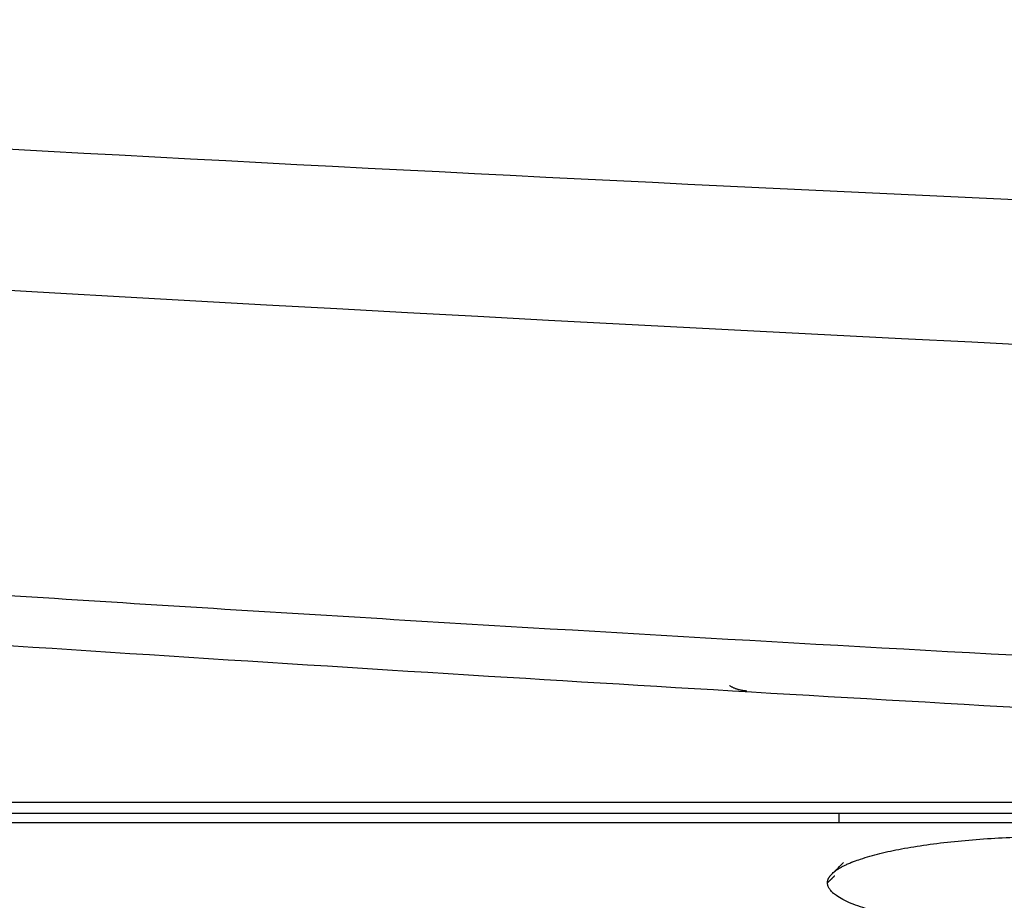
# Model space of a CAD drawing. Header units: millimetres. Extents: x 9946 to 11276, y -3292 to -1962.
# Tile 74 of 170: x 10843 to 10856, y -2579 to -2567. Entities that reach past the tile are written whole.
import ezdxf

# ---------------------------------------------------------------- set-up
doc = ezdxf.new("R2010")
doc.units = ezdxf.units.MM
doc.layers.add('ROXX NEO lite', color=7, linetype='Continuous', true_color=0x000000)

msp = doc.modelspace()

# ---------------------------------------------------------------- linework, layer by layer
at = {"layer": 'ROXX NEO lite', "color": 18, "lineweight": -3, "true_color": 0x000000}
for points, knots in [([(10922.154, -2570.992), (10906.599, -2570.88), (10870.933, -2570.176), (10835.326, -2568.318), (10815.256, -2566.875)], [-107.012715, -107.012715, -107.012715, -107.012715, -60.347685, 0, 0, 0, 0]), ([(10816.054, -2568.707), (10855.79, -2571.667), (10935.838, -2574.644), (11015.885, -2571.668), (11055.621, -2568.707)], [-239.897742, -239.897742, -239.897742, -239.897742, -119.948874, 0, 0, 0, 0]), ([(11052.5, -2572.829), (11048.69, -2573.134), (11041.012, -2573.718), (11025.385, -2574.782), (11005.276, -2575.907), (10979.985, -2576.897), (10957.734, -2577.374), (10938.986, -2577.507), (10924.374, -2577.467), (10909.125, -2577.27), (10893.148, -2576.894), (10879.14, -2576.408), (10867.456, -2575.897), (10858.432, -2575.448), (10850.677, -2575.013), (10844.319, -2574.625), (10839.47, -2574.313), (10834.536, -2573.979), (10830.352, -2573.682), (10826.959, -2573.432), (10824.818, -2573.27), (10823.094, -2573.138), (10821.794, -2573.037), (10820.709, -2572.951), (10819.939, -2572.89), (10819.511, -2572.856), (10819.271, -2572.837), (10819.176, -2572.829)], [-233.575017, -233.575017, -233.575017, -233.575017, -218.976622, -204.37818, -175.181296, -145.984412, -116.787528, -102.189086, -87.590645, -72.992203, -58.393761, -43.795319, -36.496098, -29.196877, -21.897656, -18.248045, -14.598435, -10.948824, -7.299214, -5.474409, -3.649603, -2.737201, -1.824798, -0.912396, -0.456194, -0.228094, 0, 0, 0, 0]), ([(10902.24, -2577.802), (10902.147, -2577.8), (10902.055, -2577.798), (10901.963, -2577.796), (10901.902, -2577.794), (10901.841, -2577.793), (10901.78, -2577.791), (10901.555, -2577.786), (10901.329, -2577.781), (10901.104, -2577.775), (10901.013, -2577.773), (10900.923, -2577.771), (10900.832, -2577.769), (10900.673, -2577.765), (10900.515, -2577.761), (10900.356, -2577.757), (10900.087, -2577.751), (10899.817, -2577.744), (10899.547, -2577.737), (10899.405, -2577.734), (10899.262, -2577.73), (10899.119, -2577.727), (10898.975, -2577.723), (10898.831, -2577.72), (10898.687, -2577.716), (10898.385, -2577.708), (10898.084, -2577.701), (10897.782, -2577.693), (10897.468, -2577.685), (10897.154, -2577.677), (10896.839, -2577.669), (10896.724, -2577.666), (10896.609, -2577.662), (10896.494, -2577.659), (10896.283, -2577.654), (10896.073, -2577.648), (10895.862, -2577.643), (10895.527, -2577.634), (10895.192, -2577.624), (10894.856, -2577.615), (10894.512, -2577.606), (10894.168, -2577.596), (10893.824, -2577.587), (10889.519, -2577.465), (10884.397, -2577.298), (10880.064, -2577.133), (10875.149, -2576.947), (10870.093, -2576.727), (10864.899, -2576.469), (10862.162, -2576.333), (10859.52, -2576.193), (10856.975, -2576.052), (10854.169, -2575.895), (10851.46, -2575.736), (10848.85, -2575.575), (10845.978, -2575.398), (10843.206, -2575.219), (10840.534, -2575.04), (10839.129, -2574.946), (10837.724, -2574.85), (10836.321, -2574.753), (10835.505, -2574.696), (10833.627, -2574.564), (10832.941, -2574.515)], [76.760472, 76.760472, 76.760472, 76.760472, 77.425716, 77.425716, 77.425716, 78.425716, 78.425716, 78.425716, 79.425716, 79.425716, 79.425716, 80.425716, 80.425716, 80.425716, 81.425716, 81.425716, 81.425716, 82.425716, 82.425716, 82.425716, 83.425716, 83.425716, 83.425716, 84.425716, 84.425716, 84.425716, 85.425716, 85.425716, 85.425716, 86.425716, 86.425716, 86.425716, 87.425716, 87.425716, 87.425716, 88.425716, 88.425716, 88.425716, 89.425716, 89.425716, 89.425716, 90.425716, 90.425716, 90.425716, 104.193275, 104.193275, 104.193275, 119.373457, 119.373457, 119.373457, 127.30809, 127.30809, 127.30809, 135.447971, 135.447971, 135.447971, 143.782163, 143.782163, 143.782163, 148.007706, 148.007706, 148.007706, 151.39974, 151.39974, 151.39974, 151.39974])]:
    msp.add_open_spline(points, degree=3, knots=knots, dxfattribs=at)
for points, weights in [([(10852.269, -2575.77), (10852.145, -2575.763), (10852.039, -2575.698)], [1, 0.970416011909, 1]), ([(10853.403, -2578.186), (10853.916, -2577.693), (10856.438, -2577.693)], [1, 0.775710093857, 1]), ([(10853.338, -2578.311), (10853.338, -2578.248), (10853.403, -2578.186)], [1, 0.994757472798, 1]), ([(10856.438, -2578.93), (10853.338, -2578.93), (10853.338, -2578.311)], [1, 0.707106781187, 1])]:
    msp.add_rational_spline(points, weights, degree=2, dxfattribs=at)
for points, degree in [([(10785.838, -2577.242), (10825.734, -2577.242), (10865.63, -2577.242)], 2), ([(10791.39, -2577.389), (10824.502, -2577.389), (10857.615, -2577.389)], 2), ([(10853.488, -2577.389), (10853.488, -2577.453), (10853.488, -2577.517)], 2), ([(10857.411, -2577.514), (10824.475, -2577.514), (10791.538, -2577.514)], 2), ([(10853.403, -2578.186), (10853.453, -2578.138), (10853.502, -2578.09), (10853.552, -2578.043)], 3), ([(10853.338, -2578.311), (10853.386, -2578.264), (10853.434, -2578.217)], 2)]:
    msp.add_open_spline(points, degree=degree, dxfattribs=at)

doc.saveas('drawing.dxf')
